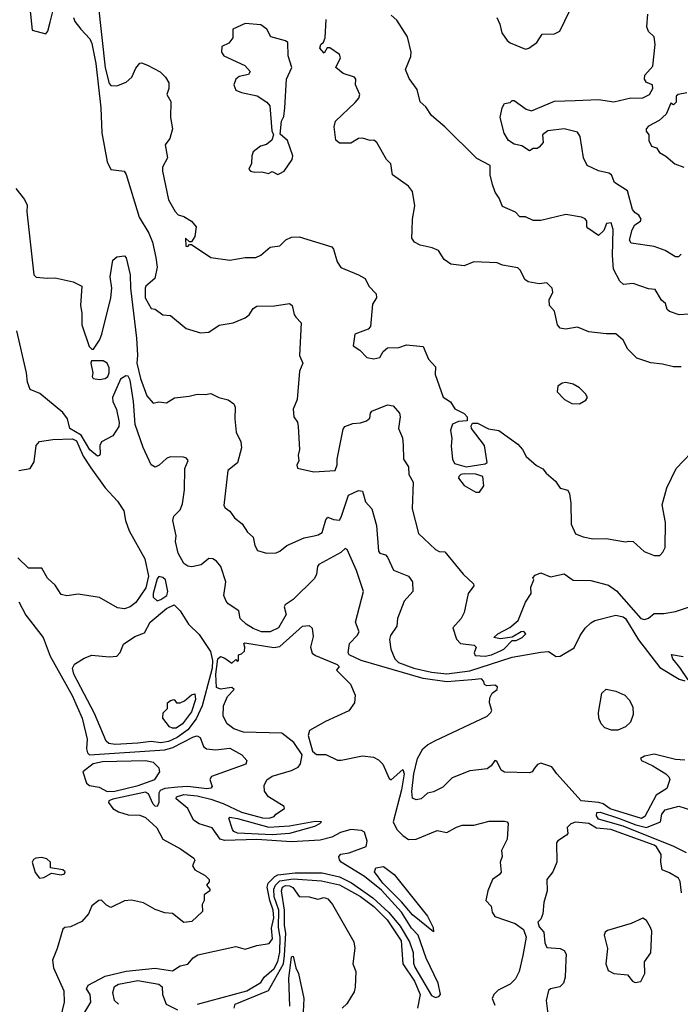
# Model space of a CAD drawing. Extents: x 1552033 to 1694788, y 811965 to 917215.
# Tile 188 of 256: x 1634330 to 1637771, y 854054 to 859184. Entities that reach past the tile are written whole.
import ezdxf

# ---------------------------------------------------------------- set-up
doc = ezdxf.new("R2010")
doc.units = 0

msp = doc.modelspace()

# ---------------------------------------------------------------- linework, layer by layer
at = {"layer": '0CON20XD'}
for points in [[(1634737.6, 859265), (1634775, 858933.8), (1634795, 858851.2), (1634805, 858842), (1634835, 858840), (1634885, 858858.8), (1634914.3, 858885), (1634935, 858931.2), (1634955, 858958), (1634965, 858960), (1634995, 858946.7), (1635061.7, 858911.7), (1635090, 858885), (1635105.8, 858855), (1635105.7, 858825), (1635096, 858795), (1635117.2, 858757.2), (1635114.4, 858674.4), (1635126.4, 858615), (1635111.8, 858565), (1635087.1, 858532.9), (1635099.3, 858465), (1635074.4, 858415), (1635072.9, 858395), (1635104.2, 858245), (1635138.8, 858185), (1635155, 858168), (1635185, 858158.6), (1635225, 858133.6), (1635248.7, 858105), (1635241.4, 858055), (1635225, 858026.7), (1635215, 858027.5), (1635194.2, 858045), (1635195, 858004), (1635205, 858002), (1635215, 858012.5), (1635225, 858013.3), (1635325, 857945.7), (1635425, 857931.4), (1635505, 857944.4), (1635560, 857945), (1635585, 857957.1), (1635635, 857999.2), (1635685, 858005.7), (1635716.7, 858036.7), (1635745, 858050.6), (1635785, 858052.5), (1635955, 858001.2), (1635965, 857988.8), (1635983.2, 857923.2), (1636003, 857893), (1636095.3, 857855.3), (1636128.6, 857835), (1636148.6, 857795), (1636186.2, 857755), (1636188, 857735), (1636168, 857702), (1636157.5, 857585), (1636145, 857572.3), (1636076.2, 857545), (1636067.5, 857485), (1636101.7, 857461.7), (1636138, 857425), (1636175, 857416.9), (1636205.5, 857424.5), (1636223.8, 857455), (1636245.9, 857474.1), (1636305, 857475.8), (1636345, 857490), (1636431.7, 857481.7), (1636460, 857415), (1636496.2, 857375), (1636494, 857335), (1636535, 857217.5), (1636573, 857193), (1636597, 857157), (1636645, 857132.5), (1636660, 857115), (1636660, 857095), (1636615, 857090), (1636585, 857076.2), (1636574.5, 857045.5), (1636581.3, 857001.3), (1636577.8, 856962.2), (1636583.3, 856895), (1636595, 856872.7), (1636655, 856855.4), (1636755, 856870), (1636765, 856877.5), (1636750, 856965), (1636684, 857055), (1636681.2, 857068.8), (1636687.5, 857082.5), (1636715, 857082), (1636772.3, 857052.3), (1636825, 857043.3), (1636925, 856972.9), (1636948.9, 856945), (1636967.9, 856907.9), (1637021.1, 856861.1), (1637054.2, 856844.2), (1637071.3, 856821.3), (1637120, 856780), (1637145, 856743.3), (1637185, 856732.5), (1637194, 856714), (1637201.2, 856665), (1637202.8, 856555), (1637225, 856506.2), (1637265, 856490), (1637315, 856480), (1637385, 856481.4), (1637485, 856464), (1637502.5, 856467.5), (1637525, 856466.2), (1637582.7, 856412.7), (1637635, 856393.3), (1637665, 856393.3), (1637680.5, 856409.5), (1637692, 856435), (1637694.3, 856565), (1637676.8, 856656.8), (1637700, 856745), (1637749.2, 856845), (1637865, 856968)], [(1634382.8, 859245), (1634395, 859128.8), (1634465, 859110), (1634475.5, 859124.5), (1634488.4, 859171.6), (1634508.5, 859255)], [(1636815.5, 859195.5), (1636831.3, 859161.3), (1636841.4, 859115), (1636868.9, 859075), (1636885, 859062.9), (1636965, 859030), (1636981.2, 859035), (1637023.3, 859065), (1637051.7, 859108.3), (1637115, 859110.8), (1637143.8, 859125), (1637195, 859232.5)], [(1637775, 857962.5), (1637762, 857948), (1637745, 857948.6), (1637692.2, 857982.2), (1637635, 858002.5), (1637515, 858020), (1637506.2, 858035), (1637520.5, 858089.5), (1637533.8, 858115), (1637564.2, 858135), (1637566.2, 858145), (1637555.6, 858165), (1637535, 858177.3), (1637521.1, 858195), (1637495, 858293.3), (1637428, 858335), (1637412.5, 858375), (1637398.6, 858385), (1637345, 858397.2), (1637284.8, 858424.8), (1637267.4, 858465), (1637248.4, 858575), (1637235, 858598.2), (1637165, 858615.8), (1637080, 858605), (1637053.3, 858585), (1637056.7, 858545), (1637035, 858520), (1637025, 858512.5), (1637005, 858512.5), (1636985, 858500), (1636945, 858526.2), (1636905, 858535.8), (1636876.2, 858555), (1636853.2, 858593.2), (1636832, 858675), (1636843.3, 858725), (1636855, 858747.5), (1636885, 858752.5), (1636895, 858762.5), (1636905, 858763.3), (1636967.2, 858717.2), (1636995, 858709.6), (1637115, 858759.2), (1637222.6, 858762.6), (1637345, 858768.6), (1637425, 858755.4), (1637512.6, 858777.4), (1637572.5, 858775), (1637610, 858795), (1637627.8, 858825), (1637625.5, 858845.5), (1637595, 858856.7), (1637583.8, 858875), (1637586.7, 858895), (1637627.5, 858942.5), (1637640, 859055), (1637634, 859094), (1637605, 859122.5), (1637596.4, 859146.4), (1637602.3, 859212.3)], [(1634610, 859195), (1634617.5, 859175), (1634647.5, 859135), (1634695, 859083.8), (1634705, 859060), (1634726.6, 858955), (1634752.1, 858725), (1634758, 858595), (1634785, 858444.3), (1634805, 858404), (1634874.2, 858394.2), (1634885, 858377.1), (1634952.4, 858155), (1635002.2, 858072.2), (1635022.2, 858025), (1635038.3, 857945), (1635045.8, 857895), (1635034.1, 857835.9), (1634986.7, 857795), (1634983.8, 857785), (1634982.9, 857735), (1635015, 857680), (1635035, 857676.7), (1635075, 857645.8), (1635115, 857643.2), (1635196.2, 857575), (1635272.2, 857552.2), (1635315, 857556.4), (1635368.2, 857591.8), (1635442.5, 857605), (1635505, 857631.1), (1635525, 857646.5), (1635545, 857679.4), (1635565, 857691.5), (1635657, 857693), (1635735.7, 857705.7), (1635749.2, 857695), (1635758.7, 857648.7), (1635768.6, 857635), (1635795.5, 857605), (1635787.6, 857435), (1635804, 857395), (1635786.5, 857353.5), (1635775.2, 857204.8), (1635754.2, 857154.2), (1635757.1, 857115), (1635776.3, 857086.4), (1635781.1, 857065), (1635787.1, 856945), (1635780, 856915), (1635783.3, 856885), (1635773, 856863), (1635777, 856847), (1635862.1, 856827.9), (1635973.3, 856835), (1635983.8, 856865), (1635983.8, 856895), (1636015, 857050), (1636023.3, 857065), (1636065, 857080.5), (1636105.6, 857084.4), (1636136.7, 857095), (1636152.7, 857107.3), (1636156.2, 857135), (1636163.8, 857145), (1636245, 857176.9), (1636275, 857172), (1636307.5, 857135), (1636310.8, 857115), (1636303.5, 857055), (1636322.9, 857005), (1636326.9, 856966.9), (1636329.5, 856895), (1636355.6, 856855), (1636357.1, 856815), (1636378.9, 856775), (1636374.5, 856635), (1636406.9, 856506.9), (1636495, 856424.5), (1636515, 856413.5), (1636545, 856411.4), (1636639.4, 856295), (1636694.2, 856245), (1636695.8, 856235), (1636665.5, 856194.5), (1636645.6, 856095), (1636628.6, 856065), (1636585.6, 856015), (1636605, 855956), (1636625, 855934.3), (1636697.5, 855925), (1636707.5, 855915), (1636697.5, 855885), (1636701.7, 855871.7), (1636755, 855867.9), (1636787.1, 855875), (1636835, 855896.7), (1636850.8, 855905), (1636895, 855950), (1636915, 855950), (1636947.5, 855965), (1636966.2, 855985), (1636955, 855996.2), (1636942.5, 855995), (1636895, 855966.7), (1636835, 855958.8), (1636800, 855965), (1636820, 855985), (1636882.3, 856017.7), (1636926.2, 856053.8), (1636965, 856150), (1636993.3, 856195), (1636991.7, 856228.3), (1637007.5, 856265), (1637003, 856277), (1637015, 856290), (1637045, 856302.5), (1637095, 856282), (1637165, 856297.8), (1637213.5, 856263.5), (1637305, 856261.7), (1637397.3, 856237.3), (1637438.9, 856208.9), (1637565, 856064.3), (1637585, 856059.1), (1637605, 856066.4), (1637635, 856090), (1637685, 856090.6), (1637745, 856101.5), (1637850, 856135)], [(1635675, 858377.5), (1635685, 858382.5), (1635706.7, 858395), (1635748.8, 858455), (1635753.3, 858475), (1635725, 858553.8), (1635687, 858587), (1635693.3, 858655), (1635705, 858680), (1635710.6, 858725), (1635720.3, 858875), (1635746.5, 858935), (1635727.5, 858995), (1635726, 859065), (1635715, 859073.3), (1635637.5, 859095), (1635617.5, 859135), (1635585, 859156.7), (1635505, 859164), (1635440, 859135), (1635440.7, 859089.3), (1635418.3, 859061.7), (1635383.3, 859045), (1635381.2, 859015), (1635392.5, 858995), (1635503.3, 858945), (1635530, 858915), (1635520.7, 858899.3), (1635472.3, 858887.7), (1635456.2, 858875), (1635445.6, 858845), (1635455, 858817.5), (1635485.6, 858804.4), (1635566.7, 858786.7), (1635617.5, 858755), (1635633.3, 858735), (1635643.3, 858605), (1635652.5, 858585), (1635643, 858557), (1635616.1, 858533.9), (1635583.3, 858525), (1635546.7, 858495), (1635538.8, 858475), (1635536.7, 858435), (1635523.3, 858405), (1635532.5, 858395), (1635555, 858390), (1635590.7, 858390.7), (1635625, 858383.3), (1635645, 858392.5), (1635675, 858377.5)], [(1637678.9, 857388.9), (1637617, 857397), (1637545, 857420), (1637498.3, 857468.3), (1637474, 857515), (1637435, 857547.5), (1637385, 857546.7), (1637295, 857558.2), (1637235, 857581.9), (1637172.1, 857572.1), (1637145, 857577.5), (1637131.9, 857595), (1637115.7, 857665), (1637090, 857695), (1637087.5, 857725), (1637107.5, 857765), (1637102.5, 857785), (1637075, 857814), (1637035, 857808), (1636979.1, 857819.1), (1636960.9, 857830.9), (1636938.2, 857878.2), (1636925, 857892), (1636845, 857905.7), (1636816.8, 857916.8), (1636695, 857923), (1636645, 857901.9), (1636575, 857910.6), (1636540.6, 857935), (1636510.9, 857980.9), (1636478, 857995), (1636415, 858009.5), (1636385.4, 858025.4), (1636372.6, 858045), (1636373.8, 858085), (1636375.8, 858145), (1636388.2, 858215), (1636375, 858288.8), (1636355, 858317.5), (1636271.2, 858375), (1636263, 858433), (1636240, 858455), (1636190, 858545), (1636175, 858556.2), (1636155, 858553.8), (1636115, 858566.7), (1636095, 858564.4), (1636055, 858540.4), (1635995, 858540), (1635976.2, 858556.2), (1635967.8, 858625), (1635975, 858656), (1636076.9, 858753.1), (1636095.8, 858775), (1636101.4, 858795), (1636078.8, 858845), (1636080, 858875), (1636073.3, 858885), (1636014.2, 858904.2), (1635976, 858935), (1636001.2, 858985), (1635995, 859002.5), (1635945, 859037.5), (1635931.7, 859038.3), (1635915, 859010), (1635892.5, 859035), (1635897.5, 859055), (1635912.5, 859067.5), (1635920.6, 859089.4), (1635925.9, 859185)], [(1637815, 857650.5), (1637765, 857647.1), (1637715, 857664.2), (1637702, 857675), (1637693.8, 857705), (1637673.7, 857723.7), (1637639.1, 857779.1), (1637605, 857782.2), (1637525, 857809.4), (1637475, 857803.8), (1637455, 857821.5), (1637422.7, 857885), (1637416.8, 857955), (1637421.7, 858091.7), (1637410, 858125), (1637387, 858123), (1637372.5, 858085), (1637345, 858060), (1637288.3, 858098.3), (1637283.3, 858105), (1637283.3, 858135), (1637275, 858146.2), (1637255.7, 858155.7), (1637175, 858170), (1637045, 858137.5), (1637005, 858137.1), (1636965, 858156.2), (1636935, 858156.7), (1636912, 858182), (1636845, 858210), (1636827.5, 858255), (1636805.8, 858285.8), (1636792.5, 858325), (1636780.8, 858375), (1636780, 858425), (1636710.6, 858460.6), (1636544.6, 858625), (1636474.5, 858684.5), (1636445, 858730), (1636415, 858756.2), (1636400.7, 858820.7), (1636358.1, 858878.1), (1636340, 858925), (1636367, 858993), (1636369.2, 859015), (1636349.4, 859095), (1636295, 859181.9), (1636265, 859206.9)], [(1637805, 858802.5), (1637760, 858795), (1637750, 858785), (1637750, 858755), (1637735, 858740), (1637721.7, 858748.3), (1637697.7, 858692.3), (1637660.5, 858659.5), (1637605, 858630), (1637593.3, 858615), (1637593, 858603), (1637607.5, 858585), (1637607.5, 858555), (1637620, 858525), (1637646.4, 858516.4), (1637662.3, 858492.3), (1637695, 858473.8), (1637742.7, 858432.7), (1637790, 858415)], [(1634310, 858305), (1634355, 858247.5), (1634368.6, 858218.6), (1634367.5, 858182.5), (1634403.3, 857855), (1634415, 857843.1), (1634473.4, 857836.6), (1634515, 857840), (1634608.7, 857818.7), (1634654, 857795), (1634646.9, 857695), (1634653.5, 857655), (1634652.9, 857595), (1634692.3, 857482.3), (1634705, 857467.5), (1634715, 857467.5), (1634745.9, 857514.1), (1634758, 857545), (1634805.2, 857735), (1634810.4, 857785), (1634800.5, 857845), (1634815, 857931.2), (1634835, 857948), (1634875, 857953.8), (1634885, 857944), (1634904.7, 857855.3), (1634907.6, 857785), (1634937.4, 857525), (1634943.6, 857436.4), (1634940.1, 857395), (1634958.7, 857315), (1634991.1, 857225), (1635025, 857186.7), (1635055, 857194), (1635095, 857188.8), (1635135.8, 857214.2), (1635212.7, 857222.7), (1635255, 857233.8), (1635295, 857231.2), (1635325, 857236.7), (1635367.5, 857215), (1635415, 857204.2), (1635445, 857183.3), (1635452, 857165), (1635450, 857105), (1635456.9, 857035), (1635480.8, 856985), (1635485.8, 856954.2), (1635464.5, 856875), (1635414.6, 856835), (1635393.8, 856653.8), (1635400.7, 856640.7), (1635425, 856623.8), (1635448.7, 856588.7), (1635487.8, 856557.8), (1635515.6, 856515), (1635545, 856488.6), (1635554.4, 856445), (1635568.8, 856418.8), (1635615.5, 856405.5), (1635665, 856407.2), (1635684.8, 856415.2), (1635721.9, 856445), (1635811.4, 856485), (1635864.2, 856495.8), (1635885, 856499.5), (1635905, 856511.6), (1635925, 856578.8), (1635935, 856592.5), (1635965, 856580), (1635995, 856576.7), (1636005, 856592.5), (1636042.4, 856707.6), (1636095, 856731.3), (1636115, 856727.9), (1636131.7, 856671.7), (1636163.9, 856635), (1636188.1, 856548.1), (1636198.1, 856415), (1636205, 856404), (1636235, 856396.2), (1636245, 856384), (1636276.3, 856316.3), (1636355, 856285.6), (1636375.7, 856255), (1636377.5, 856205), (1636332.2, 856155), (1636297.1, 856065), (1636294.2, 856025), (1636260.5, 855975), (1636256.5, 855955), (1636263.3, 855905), (1636283.3, 855855), (1636303.5, 855835), (1636383.1, 855805), (1636475.1, 855785.1), (1636555, 855776.6), (1636675, 855791.7), (1636895, 855862.3), (1637045, 855889.2), (1637085, 855892.4), (1637125, 855865.8), (1637145, 855867.7), (1637218.3, 855911.7), (1637249.1, 855975), (1637276, 856014), (1637305, 856042.2), (1637326.1, 856053.9), (1637435, 856082.2), (1637473.7, 856073.7), (1637485, 856064.4), (1637552.9, 855952.9), (1637665, 855809.8), (1637765, 855747.8), (1637795, 855739.6)], [(1634364.4, 857344.4), (1634315, 857562.5)], [(1634745, 857310), (1634775, 857313.9), (1634788.9, 857325), (1634795.9, 857345), (1634795, 857370), (1634785, 857394.4), (1634765, 857407.5), (1634703.6, 857406.4), (1634700, 857395), (1634710, 857345), (1634706.7, 857325), (1634712.5, 857315), (1634745, 857310)], [(1637775, 857376.2), (1637735, 857375.7), (1637678.9, 857388.9)], [(1637794.1, 855325.9), (1637745, 855329.8), (1637635, 855357.3), (1637585, 855347.6), (1637564, 855335), (1637568, 855325), (1637627.5, 855297.5), (1637694.6, 855255), (1637710.3, 855240.3), (1637715.6, 855225), (1637700.4, 855179.6), (1637645.6, 855144.4), (1637586.9, 855033.1), (1637568, 855022), (1637405, 855072.7), (1637368.8, 855098.8), (1637346.3, 855106.3), (1637255, 855115.2), (1637126.9, 855255), (1637102.3, 855292.3), (1637045, 855309.9), (1637026.1, 855303.9), (1637011.4, 855285), (1636998.5, 855265), (1636985, 855260.1), (1636855, 855263.3), (1636837.8, 855275), (1636815, 855320.8), (1636805, 855324), (1636785, 855296.2), (1636765, 855281.2), (1636675, 855270.6), (1636582, 855235), (1636534.4, 855185.6), (1636485, 855161.1), (1636454, 855155), (1636421.2, 855125), (1636395, 855120), (1636375, 855128.8), (1636372.6, 855162.6), (1636382.1, 855255), (1636402, 855335), (1636429.7, 855385), (1636453.8, 855406.2), (1636492.4, 855427.6), (1636764.2, 855555), (1636783.8, 855575), (1636788.8, 855585), (1636777.5, 855625), (1636778.3, 855651.7), (1636790, 855675), (1636817.5, 855695), (1636818.3, 855708.3), (1636805, 855716.7), (1636763, 855713), (1636750, 855720), (1636747, 855737), (1636735, 855750), (1636684.8, 855745.2), (1636555, 855735.1), (1636432, 855752), (1636107.9, 855845), (1636045.5, 855875), (1636041.5, 855885), (1636047.5, 855935), (1636087.3, 855975), (1636098.2, 855995), (1636079.4, 856045), (1636120, 856205), (1636083.8, 856313.8), (1636035, 856423.3), (1636025, 856428.8), (1636002, 856408), (1635888.5, 856345), (1635881.6, 856335), (1635876.6, 856295), (1635865, 856272.9), (1635755, 856164.1), (1635712.5, 856135), (1635706.5, 856125), (1635718.2, 856085), (1635677.9, 856015), (1635635, 855994.6), (1635588.8, 855995), (1635545, 856012.2), (1635508.8, 856035), (1635478.8, 856065), (1635470.6, 856105), (1635415, 856141.4), (1635405, 856154.2), (1635393.6, 856185), (1635403.8, 856255), (1635376.6, 856335), (1635355, 856363.1), (1635335, 856374.5), (1635315, 856376.7), (1635275, 856343.6), (1635226.4, 856333.6), (1635205, 856336.7), (1635185, 856350.7), (1635154.3, 856404.3), (1635140.8, 856465), (1635144.3, 856495.7), (1635127.5, 856575), (1635132.1, 856597.9), (1635165, 856630.6), (1635177.7, 856662.3), (1635188, 856735), (1635189.4, 856845), (1635207.5, 856887.5), (1635199.1, 856899.1), (1635182.5, 856905), (1635113.1, 856906.9), (1635095, 856898.6), (1635056.3, 856863.7), (1635035, 856852.9), (1635015, 856864.3), (1634973.2, 856955), (1634932, 857075), (1634922.8, 857195), (1634905, 857306.2), (1634895, 857326.2), (1634882, 857328), (1634855, 857311.2), (1634812.5, 857215), (1634814.4, 857195), (1634833.5, 857153.5), (1634848.1, 857085), (1634846.6, 857065), (1634815, 857016.1), (1634755, 856984), (1634746.9, 856965), (1634748.3, 856921.7), (1634745, 856913.3), (1634735, 856910), (1634695, 856942.9), (1634650.2, 857020.2), (1634591.1, 857055), (1634578.6, 857105), (1634555, 857137.5), (1634435, 857237.1), (1634385, 857258), (1634370, 857295), (1634364.4, 857344.4)], [(1637245, 857183.3), (1637278.3, 857201.7), (1637286.7, 857215), (1637276.2, 857235), (1637245, 857266.2), (1637212.5, 857285), (1637175, 857293.8), (1637155, 857291.2), (1637133.3, 857275), (1637130, 857245), (1637167.5, 857205), (1637205, 857183.8), (1637245, 857183.3)], [(1634324.4, 856835.6), (1634385, 856846.2), (1634405, 856880), (1634415.3, 856965), (1634433.2, 856986.8), (1634502.3, 856997.7), (1634605, 856999.9), (1634625, 856990), (1634637.2, 856962.8), (1634660.6, 856910.6), (1634699.9, 856849.9), (1634774.9, 856744.9), (1634839, 856675), (1634872.1, 856625), (1634880.4, 856575), (1634900.6, 856520.6), (1634981.1, 856375), (1635001.2, 856285), (1634987, 856225), (1634935, 856148.6), (1634905, 856124.8), (1634875, 856114.4)], [(1636725, 856722.5), (1636747.5, 856755), (1636742.5, 856805), (1636705, 856815.8), (1636645, 856818.6), (1636627.5, 856815), (1636616.7, 856805), (1636616.2, 856795), (1636645, 856756.7), (1636705, 856722.5), (1636725, 856722.5)], [(1634875, 856114.4), (1634840, 856120), (1634745, 856173.1), (1634635, 856191.1), (1634575, 856182.5), (1634545, 856188.9), (1634515, 856238), (1634475, 856273.8), (1634445, 856326.2), (1634375, 856326), (1634319.8, 856379.8)], [(1635045, 856155.8), (1635065, 856163.3), (1635095.8, 856185), (1635102, 856205), (1635088.7, 856265), (1635075, 856277.6), (1635055, 856282.7), (1635045, 856271.5), (1635024.3, 856195), (1635024.5, 856175), (1635045, 856155.8)], [(1634325, 856151.1), (1634361, 856081), (1634451.1, 855965), (1634488.5, 855868.5), (1634603.2, 855663.2), (1634654.7, 855545.3), (1634681.1, 855435), (1634677.6, 855385), (1634683.7, 855363.7), (1634693.6, 855353.6), (1635085, 855379.4), (1635127.9, 855392.1), (1635235, 855448.1), (1635255, 855452.5), (1635269.4, 855445), (1635286.7, 855396.7), (1635302, 855385), (1635349, 855381), (1635425, 855388.1), (1635487.5, 855355), (1635512.5, 855325), (1635507.5, 855305), (1635328.4, 855241.6), (1635319.4, 855225), (1635331.7, 855188.3), (1635325, 855180), (1635305, 855176.9), (1635205, 855188.6), (1635153.6, 855186.4), (1635085, 855178.9), (1635061.7, 855168.3), (1635055.1, 855154.9), (1635054.3, 855105), (1635045, 855084.5), (1635035, 855086.1), (1635025, 855097.7), (1635001.1, 855151.1), (1634985, 855158.8), (1634815, 855122.6), (1634794.6, 855115), (1634791.8, 855105), (1634814.6, 855074.6), (1634845, 855057.6), (1634895, 855042.3), (1634955, 855040), (1634985, 855027.5), (1635044, 854974), (1635075, 854914.4), (1635166.7, 854865), (1635237.5, 854815), (1635242.5, 854805), (1635230, 854775), (1635242.5, 854755), (1635296.1, 854726.1), (1635317.5, 854705), (1635316.7, 854693.3), (1635302.5, 854675), (1635320, 854655), (1635320, 854645), (1635290, 854625), (1635290, 854595), (1635280, 854575), (1635281.7, 854538.3), (1635226.2, 854485), (1635185, 854480.6), (1635125, 854527.5), (1635085, 854530.8), (1635035, 854548.8), (1634975, 854583.3), (1634912.5, 854597.5), (1634875, 854592.9), (1634805, 854559.1), (1634781.3, 854571.3), (1634755, 854596.4), (1634742.5, 854595), (1634705, 854566.7), (1634687.5, 854525), (1634652.5, 854485), (1634595, 854458.8), (1634565, 854454), (1634554.6, 854445.4), (1634525.5, 854345), (1634500, 854285), (1634506.2, 854245), (1634560, 854125), (1634561.6, 854065), (1634530.4, 853935)], [(1634827.7, 855407.7), (1634793.4, 855413.4), (1634780.6, 855425), (1634719.8, 855569.8), (1634611.6, 855775), (1634605.5, 855805), (1634615, 855826.7), (1634665, 855857.8), (1634705, 855874.2), (1634795.9, 855864.1), (1634835, 855868.8), (1634853.1, 855886.9), (1634869.6, 855930.4), (1634930, 855970), (1634980, 855990), (1635008.7, 856045), (1635095, 856117.2), (1635135, 856135.3), (1635164.8, 856104.8), (1635209.4, 856035), (1635265, 855981.5), (1635323, 855893), (1635333.5, 855845), (1635332.5, 855805), (1635323.2, 855773.2), (1635280.2, 855609.8), (1635249.1, 855540.9), (1635205.4, 855485), (1635150.6, 855445), (1635105, 855423.4), (1635065, 855416.5), (1635015, 855423.4), (1634945, 855414.1), (1634827.7, 855407.7)], [(1634663.8, 854005), (1634700, 854065), (1634696, 854105), (1634676.9, 854135), (1634687.1, 854155), (1634775, 854201.5), (1634885, 854227.3), (1635035, 854242.7), (1635125, 854228.9), (1635165, 854254.4), (1635205, 854264.4), (1635233.8, 854296.2), (1635257.8, 854312.2), (1635345, 854331.2), (1635455, 854354.8), (1635505, 854341.2), (1635565, 854360.7), (1635629.5, 854370.5), (1635646.8, 854395), (1635641.7, 854451.7), (1635653.6, 854505), (1635649.5, 854545), (1635632.3, 854595), (1635618.6, 854665), (1635624.6, 854685), (1635659.2, 854720.8), (1635675, 854728.5), (1635765, 854739.3), (1635905, 854739.3), (1635995, 854717.8), (1636058, 854688), (1636168.8, 854608.8), (1636252.4, 854532.4), (1636310.8, 854460.8), (1636359.7, 854379.7), (1636379.3, 854325), (1636380.9, 854269.1), (1636388.2, 854248.2), (1636475, 854099.8), (1636495, 854089.9), (1636513.8, 854095), (1636520.8, 854105), (1636508.9, 854165), (1636446.4, 854295), (1636404.8, 854415), (1636371.3, 854451.3), (1636318, 854535), (1636215, 854648.5), (1636125, 854719.8), (1636004.7, 854794.7), (1635995, 854807.9), (1635992.3, 854825), (1636003, 854837), (1636046.2, 854843.8), (1636133.9, 854876.1), (1636140.5, 854905), (1636125, 854951.6), (1636109.5, 854959.5), (1636055, 854964.4), (1636000.3, 854949.7), (1635955, 854926), (1635895, 854910.1), (1635745, 854901), (1635565, 854912.5), (1635397, 854907), (1635374, 854915), (1635333.1, 854973.1), (1635265, 854995.5), (1635235, 855014.3), (1635205.4, 855075), (1635145.6, 855125), (1635146.9, 855135), (1635185, 855147.6), (1635255, 855141), (1635325, 855122.3), (1635390, 855100), (1635484.7, 855055), (1635595, 855026), (1635630, 855025), (1635655, 855033.1), (1635663.8, 855045), (1635709.2, 855075), (1635708, 855085), (1635624.9, 855134.8), (1635605.2, 855165), (1635603.2, 855195), (1635616.8, 855223.2), (1635645, 855243.4), (1635745, 855272.1), (1635780.3, 855289.7), (1635792.9, 855307.1), (1635800.6, 855355), (1635757.9, 855417.9), (1635695, 855466.6), (1635495, 855471.9), (1635445, 855489.2), (1635410, 855515), (1635390, 855555), (1635391.2, 855608.8), (1635411.6, 855658.4), (1635446.2, 855695), (1635434.2, 855704.2), (1635375, 855696.2), (1635355.4, 855705.4), (1635350.6, 855775), (1635361.4, 855855), (1635375, 855865.6), (1635398.5, 855858.5), (1635435, 855832.5), (1635455, 855850), (1635465, 855840), (1635470, 855845), (1635470, 855875), (1635485, 855880), (1635500, 855895), (1635503.3, 855915), (1635497.5, 855935), (1635503.2, 855936.8), (1635653.8, 855913.8), (1635685, 855919), (1635803.4, 856025), (1635837.9, 856027.9), (1635853.7, 856013.7), (1635859.1, 855970.9), (1635845.3, 855915), (1635853.9, 855883.9), (1635871, 855871), (1635983.3, 855825), (1635993.3, 855815), (1635980, 855795), (1636052.6, 855722.6), (1636078, 855665), (1636073.9, 855625), (1636045, 855583.1), (1635922.9, 855527.1), (1635839.1, 855480.9), (1635832.4, 855455), (1635855, 855372.9), (1635875.8, 855355.8), (1635925, 855355.4), (1635985, 855327), (1636005, 855326.2), (1636115, 855348.4), (1636172.2, 855342.2), (1636198.2, 855328.2), (1636221.8, 855305), (1636255, 855230), (1636264.3, 855224.3), (1636325, 855277.1), (1636332.8, 855255), (1636319, 855171), (1636275.1, 855005), (1636293.6, 854965), (1636325, 854933.2), (1636355, 854913.4), (1636395, 854915.3), (1636505, 854959.1), (1636555, 854948.8), (1636605, 854977.8), (1636635, 854987.4), (1636695, 854988.5), (1636775, 855008), (1636855, 855008.1), (1636868.8, 855005), (1636875, 854996.7), (1636868.6, 854915), (1636838.8, 854855), (1636843.3, 854825), (1636832.5, 854795), (1636837, 854743), (1636829.5, 854730.5), (1636792, 854705), (1636767.5, 854645), (1636758.6, 854595), (1636785.7, 854565), (1636790.6, 854535), (1636805, 854511.8), (1636910, 854475), (1636954.5, 854445), (1636968.5, 854405), (1636950.7, 854309.3), (1636930.9, 854225), (1636913.2, 854186.8), (1636885, 854160), (1636821.5, 854128.5), (1636799.8, 854105), (1636790.5, 854085), (1636805, 854050)], [(1637812, 855745), (1637768.6, 855808.6), (1637731.9, 855855), (1637725, 855876), (1637785, 855865.7)], [(1635125, 855493), (1635109.9, 855499.9), (1635076, 855545), (1635076.4, 855573.6), (1635099.4, 855595), (1635100, 855625), (1635115, 855637.8), (1635135, 855642), (1635146.7, 855625), (1635165, 855624.6), (1635187.3, 855635), (1635225, 855667.5), (1635241.7, 855671.7), (1635245, 855642), (1635225, 855578.3), (1635178.3, 855515), (1635145, 855493.7), (1635125, 855493)], [(1637412.3, 855482.3), (1637377.5, 855495), (1637358.8, 855515), (1637346.6, 855545), (1637344.7, 855575.3), (1637362.9, 855675), (1637384.3, 855695.7), (1637435, 855686.5), (1637481.9, 855665), (1637505, 855641.5), (1637524.2, 855605), (1637525.7, 855565), (1637510.8, 855525), (1637485, 855499.5), (1637445, 855482.4), (1637412.3, 855482.3)], [(1634785, 855163.7), (1634825, 855164.2), (1634947.3, 855195), (1635034.2, 855225), (1635060, 855265), (1635056, 855285), (1635026, 855315), (1634985, 855323.2), (1634761.6, 855318.4), (1634713.2, 855306.8), (1634657.8, 855265), (1634677, 855207), (1634693.9, 855193.9), (1634744.3, 855185), (1634785, 855163.7)], [(1637803.4, 854843.4), (1637737.2, 854877.2), (1637472.8, 854982.8), (1637345, 855018.6), (1637334.2, 855035.8), (1637336.1, 855053.9), (1637352.5, 855055), (1637449.1, 855025), (1637538.7, 854988.7), (1637595, 854974.8), (1637667.5, 855005), (1637673.8, 855045), (1637692.5, 855067.5), (1637763.3, 855086.7), (1637829.5, 855065)], [(1635645, 854936.6), (1635465, 854945.8), (1635445, 854954.8), (1635437.5, 854965), (1635418.9, 855025), (1635425, 855029.2), (1635465, 855021.6), (1635627.3, 854977.3), (1635735, 854985.1), (1635868.6, 855008.6), (1635897.3, 855007.3), (1635902, 855005), (1635891.8, 854995), (1635865, 854980.6), (1635735, 854944.5), (1635645, 854936.6)], [(1637776.5, 854635), (1637770.7, 854695), (1637761.9, 854711.9), (1637715, 854740), (1637675.7, 854755), (1637668.6, 854795), (1637671.8, 854835), (1637647.1, 854875), (1637635, 854884.3), (1637409.4, 854965), (1637335, 854971.4), (1637295, 854995.8), (1637225, 855002.5), (1637199.7, 854995), (1637182.2, 854975), (1637184.3, 854945), (1637178.4, 854935), (1637133.6, 854906.4), (1637125.4, 854895), (1637127.8, 854795), (1637107.1, 854745), (1637075.3, 854705), (1637076.8, 854645), (1637059.5, 854585), (1637054, 854525), (1637045, 854497.5), (1637028.3, 854481.7), (1637035, 854458.8), (1637060.3, 854430.3), (1637065.3, 854375), (1637075, 854351.2), (1637145, 854344.6), (1637165, 854335.5), (1637176.1, 854315), (1637173.9, 854286.1), (1637171.5, 854195), (1637163.1, 854165), (1637143.1, 854145), (1637095, 854134.5), (1637085, 854127.1), (1637072, 854075), (1637081.5, 854005)], [(1634432.2, 854712.2), (1634455, 854714.2), (1634495, 854737.5), (1634545, 854729.1), (1634562.5, 854735), (1634566.5, 854745), (1634554.2, 854755.8), (1634490, 854765), (1634490, 854795), (1634471.7, 854811.7), (1634445, 854819.1), (1634414, 854816), (1634401.1, 854808.9), (1634395.3, 854795), (1634410.3, 854740.3), (1634432.2, 854712.2)], [(1636485, 854432.5), (1636375, 854521.3), (1636318.6, 854588.6), (1636220.7, 854685), (1636178.2, 854745), (1636184.6, 854765), (1636225, 854771.6), (1636280.4, 854730.4), (1636454.1, 854514.1), (1636483.3, 854455), (1636485, 854432.5)], [(1635255.6, 854054.4), (1635512.8, 854125), (1635585, 854167.5), (1635602.6, 854195), (1635655, 854241), (1635675, 854277.3), (1635685, 854325.7), (1635686.5, 854405), (1635677.8, 854455), (1635678.7, 854545), (1635655.7, 854615), (1635653.1, 854655), (1635662.4, 854675), (1635685, 854697.6), (1635755, 854707.9), (1635902.3, 854697.7), (1635996.4, 854676.4), (1636105, 854615.8), (1636175, 854563.9), (1636244.4, 854495), (1636316.8, 854385), (1636326, 854265), (1636385.5, 854175), (1636415.8, 854105), (1636402.5, 854035)], [(1635708.5, 854308.5), (1635715.4, 854425), (1635708.4, 854465), (1635708.8, 854545), (1635692.8, 854645), (1635698.8, 854665), (1635715, 854672.7), (1635735, 854671.6), (1635752.5, 854662.5), (1635786.3, 854616.4), (1635837.5, 854615), (1635882, 854602), (1635915, 854610.3), (1635935, 854603.3), (1635959.8, 854575), (1636069.4, 854379.4), (1636076.1, 854346.1), (1636065.7, 854265), (1636081.1, 854225), (1636077, 854143), (1636071.1, 854118.9), (1636033.8, 854056.2), (1636010, 854035)], [(1637535, 854167.2), (1637565, 854173.6), (1637586.2, 854215), (1637584.5, 854275.5), (1637616.7, 854323.3), (1637621.4, 854395), (1637621.8, 854435), (1637615.3, 854455), (1637595, 854490.8), (1637575, 854504), (1637515, 854475.6), (1637391.2, 854438.8), (1637379.2, 854430.8), (1637374.2, 854415), (1637391.6, 854345), (1637382.5, 854265), (1637395, 854230.6), (1637425, 854215.4), (1637495, 854208.7), (1637521.2, 854175), (1637535, 854167.2)], [(1635446.9, 854035), (1635451.9, 854055), (1635625, 854126.9), (1635703.6, 854265), (1635708.5, 854308.5)], [(1635737.1, 854045), (1635730.8, 854189.2), (1635745, 854301.5), (1635755, 854305.6), (1635767.8, 854245), (1635782.6, 854215), (1635809, 854085), (1635806.7, 854015)], [(1634844.3, 854054.3), (1634824.1, 854075), (1634814.7, 854115.3), (1634823, 854147), (1634845, 854160.2), (1634945, 854178.6), (1635055, 854159), (1635071.1, 854145), (1635073.8, 854105), (1635092.2, 854055), (1635151.4, 854025)]]:
    msp.add_lwpolyline(points, dxfattribs=at)

doc.saveas('drawing.dxf')
